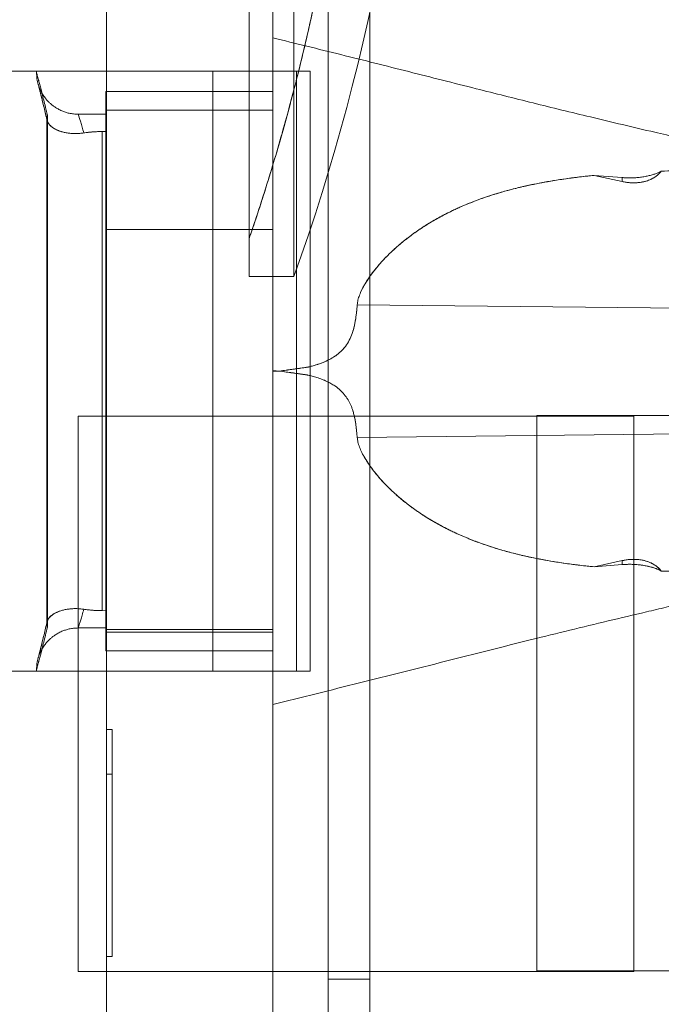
# Model space of a CAD drawing. Header units: inches. Extents: x 1 to 109, y 1 to 85.
# Tile 105 of 256: x 87.552 to 87.745, y 14.572 to 14.867. Entities that reach past the tile are written whole.
import ezdxf

# ---------------------------------------------------------------- set-up
doc = ezdxf.new("R2010")
doc.units = ezdxf.units.IN
doc.header["$MEASUREMENT"] = 0

msp = doc.modelspace()

# ---------------------------------------------------------------- linework, layer by layer
at = {"color": 7, "linetype": 'Continuous', "lineweight": 15, "ltscale": 5}
for p, q in [((87.64498, 21.58994), (87.64498, 14.47327)), ((87.65748, 21.58994), (87.65748, 14.47327)), ((87.57848, 17.87327), (87.57848, 12.98602)), ((87.62831, 17.87327), (87.62831, 12.98602)), ((87.57848, 13.16452), (87.57848, 15.32827)), ((87.62831, 13.16452), (87.62831, 15.32827)), ((87.62126, 14.78994), (87.62126, 15.2066)), ((87.62126, 15.2066), (87.62126, 14.78994)), ((87.63463, 14.78994), (87.63463, 15.2066)), ((87.63463, 15.2066), (87.63463, 14.78994)), ((87.64498, 14.94411), (87.64498, 14.57911)), ((87.65748, 14.57911), (87.65748, 14.94411)), ((87.61039, 14.85161), (87.52869, 14.85161)), ((87.52869, 14.85161), (87.61039, 14.85161)), ((87.55748, 14.85161), (87.55748, 14.85119)), ((87.63541, 14.85161), (87.55748, 14.85161)), ((87.61039, 14.67161), (87.61039, 14.85161)), ((87.61039, 14.85161), (87.63957, 14.85161)), ((87.61039, 14.85161), (87.63957, 14.85161)), ((87.63541, 14.67161), (87.63541, 14.85161)), ((87.63957, 14.67161), (87.63957, 14.85161)), ((87.63957, 14.67161), (87.63957, 14.85161)), ((87.62831, 14.84553), (87.57831, 14.84553)), ((87.57831, 14.67768), (87.57831, 14.84553)), ((87.62831, 14.67768), (87.62831, 14.84553)), ((87.56054, 14.83751), (87.56054, 14.68571)), ((87.56054, 14.8375), (87.56054, 14.6857)), ((87.56072, 14.83843), (87.56072, 14.68478)), ((87.57831, 14.83869), (87.56993, 14.83869)), ((87.57831, 14.8335), (87.57831, 14.83869)), ((87.62831, 14.83994), (87.57848, 14.83994)), ((87.57848, 14.68327), (87.57848, 14.83994)), ((87.62831, 14.68327), (87.62831, 14.83994)), ((87.57721, 14.83348), (87.57831, 14.8335)), ((87.57831, 14.8335), (87.57721, 14.83348)), ((87.57721, 14.83348), (87.57721, 14.68973)), ((87.57831, 14.8335), (87.57831, 14.68971)), ((87.73312, 14.81968), (87.72475, 14.82034)), ((87.72475, 14.82034), (87.73312, 14.81848)), ((87.73312, 14.81968), (87.72475, 14.82034)), ((87.73312, 14.81848), (87.72475, 14.82034)), ((87.73312, 14.81968), (87.73312, 14.81848)), ((87.62831, 14.80411), (87.57848, 14.80411)), ((87.62831, 14.80411), (87.57848, 14.80411)), ((87.57848, 14.68411), (87.57848, 14.80386)), ((87.57848, 14.68411), (87.57848, 14.80386)), ((87.62831, 14.68411), (87.62831, 14.80386)), ((87.62831, 14.68411), (87.62831, 14.80386)), ((87.62126, 14.78994), (87.63463, 14.78994)), ((87.62126, 14.78994), (87.63463, 14.78994)), ((87.65365, 14.78149), (87.76023, 14.78036)), ((87.62831, 14.76168), (87.62831, 14.76153)), ((87.62831, 14.76153), (87.63037, 14.76161)), ((87.56998, 14.74811), (87.56998, 14.58144)), ((87.73664, 14.74811), (87.56998, 14.74811)), ((87.70748, 14.58161), (87.70748, 14.74827)), ((87.70748, 14.74827), (87.87414, 14.74827)), ((87.73664, 14.58144), (87.73664, 14.74811)), ((87.76023, 14.74286), (87.65365, 14.74172)), ((87.73312, 14.70473), (87.72475, 14.70287)), ((87.72475, 14.70287), (87.73312, 14.70473)), ((87.73312, 14.70473), (87.73312, 14.70353)), ((87.72475, 14.70287), (87.73312, 14.70353)), ((87.73312, 14.70353), (87.72475, 14.70287)), ((87.57721, 14.68973), (87.57831, 14.68971)), ((87.57831, 14.68971), (87.57721, 14.68973)), ((87.57831, 14.68971), (87.57831, 14.68452)), ((87.56993, 14.68452), (87.57831, 14.68452)), ((87.57848, 14.68411), (87.62831, 14.68411)), ((87.57848, 14.68411), (87.62831, 14.68411)), ((87.57848, 14.68327), (87.62831, 14.68327)), ((87.57831, 14.67768), (87.62831, 14.67768)), ((87.55748, 14.67202), (87.55748, 14.67161)), ((87.61039, 14.67161), (87.52869, 14.67161)), ((87.52869, 14.67161), (87.61039, 14.67161)), ((87.63541, 14.67161), (87.55748, 14.67161)), ((87.61039, 14.67161), (87.63957, 14.67161)), ((87.61039, 14.67161), (87.63957, 14.67161)), ((87.57848, 14.58595), (87.57848, 14.65406)), ((87.58014, 14.65406), (87.57848, 14.65406)), ((87.58014, 14.65406), (87.58014, 14.58595)), ((87.57848, 14.58595), (87.57848, 14.64071)), ((87.58014, 14.64071), (87.57848, 14.64071)), ((87.58014, 14.58595), (87.58014, 14.64071)), ((87.58014, 14.58595), (87.57848, 14.58595)), ((87.56998, 14.58144), (87.73664, 14.58144)), ((87.87414, 14.58161), (87.70748, 14.58161)), ((87.64498, 14.57911), (87.65748, 14.57911))]:
    msp.add_line(p, q, dxfattribs=at)
at = {"color": 7, "linetype": 'Continuous', "lineweight": 15, "ltscale": 25}
msp.add_arc((87.04818, 15.00125), 0.62336, 340.18521, 359.72668, dxfattribs=at)
msp.add_arc((87.04818, 15.00125), 0.62336, 340.18521, 359.72668, dxfattribs=at)
at = {"color": 7, "linetype": 'Continuous', "lineweight": 15, "ltscale": 5}
for points, knots in [([(87.62126, 14.81245), (87.62126, 14.81158), (87.62126, 14.80983), (87.62126, 14.80763), (87.62126, 14.80573), (87.62126, 14.80416), (87.62126, 14.80294), (87.62126, 14.80206), (87.62126, 14.80153), (87.62126, 14.80137), (87.62126, 14.80151), (87.62126, 14.80192), (87.62126, 14.80269), (87.62126, 14.80394), (87.62126, 14.80556), (87.62126, 14.80755), (87.62126, 14.80986), (87.62126, 14.81235), (87.62126, 14.81495), (87.62126, 14.81784), (87.62126, 14.8213), (87.62126, 14.82542), (87.62126, 14.82983), (87.62126, 14.83451), (87.62126, 14.83942), (87.62126, 14.8443), (87.62126, 14.84906), (87.62126, 14.85411), (87.62126, 14.85987), (87.62126, 14.86639), (87.62126, 14.87309), (87.62126, 14.87993), (87.62126, 14.8869), (87.62126, 14.8936), (87.62126, 14.9), (87.62126, 14.90663), (87.62126, 14.91403), (87.62126, 14.92223), (87.62126, 14.93046), (87.62126, 14.9387), (87.62126, 14.94692), (87.62126, 14.95417), (87.62126, 14.96037), (87.62126, 14.96709), (87.62126, 14.97546), (87.62126, 14.9852), (87.62126, 14.99471), (87.62126, 15.00377), (87.62126, 15.01263), (87.62126, 15.02069), (87.62126, 15.02811), (87.62126, 15.03559), (87.62126, 15.04368), (87.62126, 15.05236), (87.62126, 15.0608), (87.62126, 15.069), (87.62126, 15.07693), (87.62126, 15.08421), (87.62126, 15.09085), (87.62126, 15.09748), (87.62126, 15.10455), (87.62126, 15.11199), (87.62126, 15.11908), (87.62126, 15.12584), (87.62126, 15.13225), (87.62126, 15.13805), (87.62126, 15.14329), (87.62126, 15.14799), (87.62126, 15.15256), (87.62126, 15.15699), (87.62126, 15.16125), (87.62126, 15.16533), (87.62126, 15.16921), (87.62126, 15.17288), (87.62126, 15.17668), (87.62126, 15.1798), (87.62126, 15.18234), (87.62126, 15.18431), (87.62126, 15.18629), (87.62126, 15.18842), (87.62126, 15.19041), (87.62126, 15.19218), (87.62126, 15.19352), (87.62126, 15.19446), (87.62126, 15.19501), (87.62126, 15.19517), (87.62126, 15.19503), (87.62126, 15.19463), (87.62126, 15.19385), (87.62126, 15.1926), (87.62126, 15.19098), (87.62126, 15.189), (87.62126, 15.18668), (87.62126, 15.18419), (87.62126, 15.18159), (87.62126, 15.1787), (87.62126, 15.17524), (87.62126, 15.17112), (87.62126, 15.16671), (87.62126, 15.16204), (87.62126, 15.15712), (87.62126, 15.15224), (87.62126, 15.14748), (87.62126, 15.14243), (87.62126, 15.13668), (87.62126, 15.13015), (87.62126, 15.12346), (87.62126, 15.11661), (87.62126, 15.10965), (87.62126, 15.10294), (87.62126, 15.09655), (87.62126, 15.08991), (87.62126, 15.08251), (87.62126, 15.07432), (87.62126, 15.06609), (87.62126, 15.05785), (87.62126, 15.04962), (87.62126, 15.04076), (87.62126, 15.03136), (87.62126, 15.02142), (87.62126, 15.01173), (87.62126, 15.00221), (87.62126, 14.99306), (87.62126, 14.98407), (87.62126, 14.97591), (87.62126, 14.96843), (87.62126, 14.96096), (87.62126, 14.95286), (87.62126, 14.94418), (87.62126, 14.93574), (87.62126, 14.92755), (87.62126, 14.91961), (87.62126, 14.91234), (87.62126, 14.9057), (87.62126, 14.89907), (87.62126, 14.892), (87.62126, 14.88456), (87.62126, 14.87746), (87.62126, 14.8707), (87.62126, 14.86429), (87.62126, 14.85774), (87.62126, 14.85119), (87.62126, 14.84471), (87.62126, 14.83881), (87.62126, 14.83341), (87.62126, 14.82859), (87.62126, 14.8242), (87.62126, 14.82002), (87.62126, 14.81674), (87.62126, 14.8142), (87.62126, 14.81303), (87.62126, 14.81245)], [0, 0, 0, 0, 0.006634, 0.013268, 0.01995, 0.026632, 0.033373, 0.040114, 0.046904, 0.053694, 0.059267, 0.06484, 0.072089, 0.079342, 0.086591, 0.093522, 0.100457, 0.107388, 0.112961, 0.118534, 0.125783, 0.133036, 0.140285, 0.147216, 0.154151, 0.161082, 0.166655, 0.172228, 0.179477, 0.18673, 0.193979, 0.20091, 0.207845, 0.214776, 0.220349, 0.225922, 0.233171, 0.240424, 0.247673, 0.254604, 0.261539, 0.26847, 0.272693, 0.276915, 0.285044, 0.293174, 0.300643, 0.308112, 0.315138, 0.322164, 0.327737, 0.33331, 0.340559, 0.347811, 0.35506, 0.361992, 0.368926, 0.375858, 0.381431, 0.387004, 0.394253, 0.401505, 0.408754, 0.415686, 0.42262, 0.429552, 0.435288, 0.441026, 0.446762, 0.452733, 0.458705, 0.464676, 0.470866, 0.477057, 0.483247, 0.491612, 0.495807, 0.500001, 0.505574, 0.511147, 0.518396, 0.525649, 0.532898, 0.539829, 0.546764, 0.553695, 0.559268, 0.564841, 0.57209, 0.579343, 0.586592, 0.593523, 0.600458, 0.60739, 0.612963, 0.618535, 0.625784, 0.633037, 0.640286, 0.647217, 0.654152, 0.661084, 0.666657, 0.67223, 0.679478, 0.686731, 0.69398, 0.700911, 0.707846, 0.714778, 0.720351, 0.725924, 0.733172, 0.740425, 0.747674, 0.754605, 0.76154, 0.768472, 0.776735, 0.784773, 0.792811, 0.800338, 0.807865, 0.815015, 0.822164, 0.827737, 0.83331, 0.840559, 0.847812, 0.855061, 0.861992, 0.868927, 0.875859, 0.881431, 0.887004, 0.894253, 0.901506, 0.908755, 0.915686, 0.922621, 0.929553, 0.937816, 0.945854, 0.953892, 0.961419, 0.968946, 0.976095, 0.983245, 0.991611, 0.995805, 1, 1, 1, 1]), ([(87.62126, 15.11619), (87.62126, 15.11836), (87.62126, 15.12271), (87.62126, 15.12897), (87.62126, 15.13502), (87.62126, 15.14087), (87.62126, 15.14647), (87.62126, 15.15184), (87.62126, 15.15694), (87.62126, 15.16146), (87.62126, 15.16543), (87.62126, 15.16928), (87.62126, 15.17322), (87.62126, 15.17713), (87.62126, 15.18065), (87.62126, 15.18377), (87.62126, 15.18651), (87.62126, 15.18871), (87.62126, 15.19044), (87.62126, 15.19195), (87.62126, 15.19328), (87.62126, 15.19432), (87.62126, 15.19495), (87.62126, 15.19518), (87.62126, 15.19503), (87.62126, 15.19454), (87.62126, 15.19379), (87.62126, 15.19278), (87.62126, 15.19135), (87.62126, 15.1894), (87.62126, 15.18707), (87.62126, 15.18439), (87.62126, 15.18137), (87.62126, 15.17824), (87.62126, 15.17509), (87.62126, 15.17168), (87.62126, 15.16765), (87.62126, 15.16293), (87.62126, 15.15791), (87.62126, 15.15262), (87.62126, 15.14707), (87.62126, 15.14089), (87.62126, 15.13409), (87.62126, 15.12664), (87.62126, 15.11909), (87.62126, 15.11143), (87.62126, 15.10382), (87.62126, 15.09611), (87.62126, 15.08895), (87.62126, 15.08225), (87.62126, 15.07541), (87.62126, 15.0678), (87.62126, 15.05938), (87.62126, 15.05091), (87.62126, 15.04241), (87.62126, 15.03389), (87.62126, 15.02594), (87.62126, 15.01857), (87.62126, 15.0111), (87.62126, 15.00289), (87.62126, 14.99397), (87.62126, 14.98513), (87.62126, 14.9764), (87.62126, 14.96778), (87.62126, 14.95855), (87.62126, 14.94875), (87.62126, 14.93951), (87.62126, 14.93146), (87.62126, 14.92457), (87.62126, 14.91771), (87.62126, 14.9109), (87.62126, 14.90415), (87.62126, 14.89675), (87.62126, 14.88876), (87.62126, 14.88128), (87.62126, 14.87497), (87.62126, 14.86921), (87.62126, 14.86311), (87.62126, 14.85676), (87.62126, 14.85075), (87.62126, 14.84509), (87.62126, 14.83978), (87.62126, 14.83514), (87.62126, 14.83111), (87.62126, 14.82726), (87.62126, 14.82333), (87.62126, 14.81941), (87.62126, 14.81589), (87.62126, 14.81277), (87.62126, 14.81003), (87.62126, 14.80784), (87.62126, 14.8061), (87.62126, 14.80459), (87.62126, 14.80327), (87.62126, 14.80223), (87.62126, 14.80159), (87.62126, 14.80136), (87.62126, 14.80151), (87.62126, 14.80201), (87.62126, 14.80275), (87.62126, 14.80376), (87.62126, 14.8052), (87.62126, 14.80715), (87.62126, 14.80947), (87.62126, 14.81215), (87.62126, 14.81517), (87.62126, 14.8183), (87.62126, 14.82145), (87.62126, 14.82486), (87.62126, 14.82889), (87.62126, 14.83361), (87.62126, 14.83863), (87.62126, 14.84393), (87.62126, 14.84948), (87.62126, 14.85562), (87.62126, 14.86235), (87.62126, 14.86971), (87.62126, 14.8772), (87.62126, 14.88486), (87.62126, 14.89252), (87.62126, 14.90031), (87.62126, 14.90756), (87.62126, 14.9143), (87.62126, 14.92113), (87.62126, 14.92875), (87.62126, 14.93716), (87.62126, 14.94563), (87.62126, 14.95414), (87.62126, 14.96265), (87.62126, 14.97061), (87.62126, 14.97798), (87.62126, 14.98545), (87.62126, 14.99365), (87.62126, 15.00257), (87.62126, 15.01141), (87.62126, 15.02015), (87.62126, 15.02876), (87.62126, 15.03777), (87.62126, 15.04707), (87.62126, 15.05662), (87.62126, 15.0658), (87.62126, 15.07466), (87.62126, 15.08308), (87.62126, 15.0912), (87.62126, 15.0994), (87.62126, 15.10779), (87.62126, 15.11339), (87.62126, 15.11619)], [0, 0, 0, 0, 0.00664, 0.013281, 0.019965, 0.02665, 0.033388, 0.040126, 0.04691, 0.053694, 0.05918, 0.064666, 0.071878, 0.079093, 0.086305, 0.093332, 0.100362, 0.107389, 0.112874, 0.11836, 0.125572, 0.132788, 0.139999, 0.147026, 0.154056, 0.161083, 0.166569, 0.172055, 0.179266, 0.186482, 0.193693, 0.20072, 0.20775, 0.214777, 0.220263, 0.225749, 0.232961, 0.240176, 0.247388, 0.254414, 0.261444, 0.268471, 0.276741, 0.284783, 0.292825, 0.30035, 0.307876, 0.31502, 0.322164, 0.32765, 0.333136, 0.340348, 0.347563, 0.354775, 0.361802, 0.368832, 0.375858, 0.381344, 0.38683, 0.394042, 0.401257, 0.408469, 0.415496, 0.422526, 0.429553, 0.438232, 0.446911, 0.452876, 0.458844, 0.46481, 0.470955, 0.477102, 0.483247, 0.491612, 0.500001, 0.505486, 0.510972, 0.518184, 0.525399, 0.532611, 0.539638, 0.546668, 0.553695, 0.559181, 0.564667, 0.571878, 0.579094, 0.586305, 0.593332, 0.600362, 0.607389, 0.612875, 0.618361, 0.625572, 0.632788, 0.64, 0.647026, 0.654056, 0.661083, 0.666569, 0.672055, 0.679267, 0.686482, 0.693694, 0.70072, 0.707751, 0.714777, 0.720263, 0.725749, 0.732961, 0.740176, 0.747388, 0.754415, 0.761445, 0.768471, 0.776607, 0.784572, 0.792537, 0.800099, 0.807661, 0.814913, 0.822165, 0.827651, 0.833136, 0.840348, 0.847564, 0.854775, 0.861802, 0.868832, 0.875859, 0.881345, 0.886831, 0.894042, 0.901258, 0.908469, 0.915496, 0.922526, 0.929553, 0.937688, 0.945653, 0.953618, 0.96118, 0.968742, 0.975994, 0.983246, 0.991611, 1, 1, 1, 1]), ([(87.62126, 14.80143), (87.62186, 14.80319), (87.62339, 14.80767), (87.62573, 14.81492), (87.62829, 14.82317), (87.63072, 14.83146), (87.63303, 14.83978), (87.63523, 14.84813), (87.6373, 14.85651), (87.63926, 14.86493), (87.6411, 14.87336), (87.64282, 14.88183), (87.64441, 14.89032), (87.64589, 14.89883), (87.64724, 14.90736), (87.64848, 14.91591), (87.64959, 14.92448), (87.65058, 14.93306), (87.65144, 14.94166), (87.65219, 14.95026), (87.6527, 14.9573), (87.65295, 14.96147), (87.65303, 14.96277)], [0, 0, 0, 0, 0.033827, 0.086178, 0.138531, 0.190885, 0.243241, 0.295599, 0.347958, 0.400318, 0.452679, 0.505042, 0.557407, 0.609772, 0.662139, 0.714507, 0.766877, 0.819248, 0.871619, 0.923992, 0.976367, 1, 1, 1, 1]), ([(87.62127, 14.80145), (87.62213, 14.80399), (87.62396, 14.80939), (87.62661, 14.81769), (87.62923, 14.82634), (87.63173, 14.83503), (87.6341, 14.84376), (87.63633, 14.85252), (87.63844, 14.86131), (87.64041, 14.87014), (87.64226, 14.879), (87.64397, 14.88788), (87.64555, 14.89679), (87.647, 14.90572), (87.64831, 14.91468), (87.64949, 14.92366), (87.65053, 14.93265), (87.65137, 14.94084), (87.65182, 14.94604), (87.652, 14.94822)], [0, 0, 0, 0, 0.053641, 0.113744, 0.173857, 0.233981, 0.294114, 0.354257, 0.41441, 0.474572, 0.534744, 0.594925, 0.655115, 0.715315, 0.775523, 0.835741, 0.895967, 0.956202, 1, 1, 1, 1]), ([(87.76023, 14.82911), (87.76009, 14.82914), (87.75977, 14.82922), (87.75917, 14.82937), (87.75834, 14.82957), (87.75728, 14.82983), (87.75601, 14.83014), (87.75456, 14.8305), (87.75246, 14.831), (87.74972, 14.83165), (87.74634, 14.83246), (87.74083, 14.83376), (87.73322, 14.83555), (87.72106, 14.83845), (87.70641, 14.84204), (87.68826, 14.84661), (87.66907, 14.85148), (87.64873, 14.85658), (87.63513, 14.85993), (87.62831, 14.86161)], [0, 0, 0, 0, 0.00315, 0.007424, 0.013688, 0.021832, 0.031556, 0.042637, 0.054827, 0.079117, 0.104912, 0.131501, 0.204214, 0.277405, 0.407635, 0.537098, 0.69078, 0.844835, 1, 1, 1, 1]), ([(87.62831, 14.76168), (87.62831, 14.76314), (87.62831, 14.76604), (87.62831, 14.77041), (87.62831, 14.77478), (87.62831, 14.77916), (87.62831, 14.78353), (87.62831, 14.7879), (87.62831, 14.79222), (87.62831, 14.79639), (87.62831, 14.80037), (87.62831, 14.8044), (87.62831, 14.80857), (87.62831, 14.81285), (87.62831, 14.81713), (87.62831, 14.82138), (87.62831, 14.82581), (87.62831, 14.83), (87.62831, 14.83394), (87.62831, 14.83723), (87.62831, 14.84014), (87.62831, 14.84271), (87.62831, 14.84514), (87.62831, 14.8474), (87.62831, 14.84948), (87.62831, 14.85151), (87.62831, 14.85346), (87.62831, 14.85529), (87.62831, 14.85695), (87.62831, 14.8584), (87.62831, 14.85968), (87.62831, 14.86063), (87.62831, 14.86126), (87.62831, 14.86157), (87.62831, 14.86163), (87.62831, 14.86151), (87.62831, 14.86121), (87.62831, 14.86073), (87.62831, 14.86008), (87.62831, 14.85921), (87.62831, 14.85809), (87.62831, 14.85668), (87.62831, 14.85499), (87.62831, 14.853), (87.62831, 14.85086), (87.62831, 14.84871), (87.62831, 14.84646), (87.62831, 14.84391), (87.62831, 14.84101), (87.62831, 14.83784), (87.62831, 14.83437), (87.62831, 14.8304), (87.62831, 14.82623), (87.62831, 14.82188), (87.62831, 14.81789), (87.62831, 14.81405), (87.62831, 14.81037), (87.62831, 14.8066), (87.62831, 14.80276), (87.62831, 14.7989), (87.62831, 14.79455), (87.62831, 14.78966), (87.62831, 14.78422), (87.62831, 14.77915), (87.62831, 14.77448), (87.62831, 14.77022), (87.62831, 14.76596), (87.62831, 14.76311), (87.62831, 14.76168)], [0, 0, 0, 0, 0.013891, 0.027781, 0.041823, 0.055864, 0.070131, 0.084398, 0.098824, 0.113249, 0.126489, 0.13973, 0.15537, 0.171019, 0.186659, 0.203675, 0.22069, 0.240479, 0.25712, 0.27376, 0.287286, 0.300811, 0.314471, 0.328131, 0.341371, 0.354612, 0.370251, 0.385901, 0.401541, 0.418557, 0.435572, 0.455361, 0.472002, 0.488642, 0.502167, 0.515693, 0.529353, 0.543013, 0.556253, 0.569494, 0.585133, 0.600783, 0.616423, 0.633439, 0.650454, 0.663695, 0.676935, 0.692575, 0.708224, 0.723864, 0.74088, 0.757896, 0.777684, 0.794325, 0.810965, 0.824491, 0.838016, 0.851676, 0.865336, 0.878576, 0.891817, 0.909716, 0.92763, 0.945529, 0.959153, 0.972777, 0.986389, 1, 1, 1, 1]), ([(87.55748, 14.85119), (87.5575, 14.85057), (87.55755, 14.84934), (87.55786, 14.84815), (87.55801, 14.84756)], [0, 0, 0, 0, 0.499995, 1, 1, 1, 1]), ([(87.56072, 14.83843), (87.56053, 14.83924), (87.56015, 14.84085), (87.55963, 14.84298), (87.55915, 14.84488), (87.55872, 14.84654), (87.55835, 14.84796), (87.55803, 14.84914), (87.55779, 14.85005), (87.55761, 14.85071), (87.5575, 14.8511), (87.55746, 14.85123), (87.5575, 14.8511), (87.55761, 14.85071), (87.55779, 14.85005), (87.55804, 14.84913), (87.55835, 14.84795), (87.55872, 14.84653), (87.55915, 14.84487), (87.55963, 14.84297), (87.56015, 14.84084), (87.56053, 14.83923), (87.56072, 14.83843)], [0, 0, 0, 0, 0.04995, 0.099701, 0.149406, 0.199218, 0.24929, 0.29954, 0.349561, 0.399505, 0.449527, 0.499782, 0.5502, 0.600391, 0.65051, 0.700714, 0.751158, 0.80113, 0.850849, 0.900465, 0.950132, 1, 1, 1, 1]), ([(87.55801, 14.84756), (87.55801, 14.84757), (87.558, 14.84759), (87.55807, 14.84734), (87.55819, 14.84686), (87.55838, 14.84612), (87.55864, 14.84509), (87.55898, 14.84378), (87.55938, 14.84217), (87.55984, 14.84025), (87.56026, 14.83847), (87.56053, 14.83731), (87.5606, 14.83697)], [0, 0, 0, 0, 0.095562, 0.193411, 0.293785, 0.396962, 0.503306, 0.612408, 0.723322, 0.836316, 0.951764, 1, 1, 1, 1]), ([(87.55801, 14.84756), (87.55802, 14.84755), (87.55802, 14.84754), (87.55811, 14.84718), (87.55826, 14.84658), (87.55848, 14.84573), (87.55877, 14.84462), (87.55911, 14.84325), (87.55951, 14.84164), (87.55995, 14.8398), (87.56032, 14.83819), (87.56055, 14.83719), (87.56061, 14.83694)], [0, 0, 0, 0, 0.107689, 0.214711, 0.321436, 0.428218, 0.535413, 0.643248, 0.750543, 0.857167, 0.963481, 1, 1, 1, 1]), ([(87.56998, 14.83869), (87.56951, 14.8387), (87.56861, 14.83873), (87.56732, 14.83895), (87.56616, 14.83927), (87.56503, 14.83969), (87.56396, 14.84021), (87.56298, 14.84081), (87.56218, 14.8414), (87.56147, 14.84202), (87.56075, 14.84273), (87.56, 14.84363), (87.55925, 14.84473), (87.55854, 14.84604), (87.55819, 14.84704), (87.55801, 14.84756)], [0, 0, 0, 0, 0.0877864, 0.1693864, 0.2447951, 0.3140115, 0.39665, 0.4682855, 0.5289118, 0.58304, 0.646075, 0.7192911, 0.8026887, 0.896259, 1, 1, 1, 1]), ([(87.57167, 14.83307), (87.57127, 14.83302), (87.57046, 14.83291), (87.56927, 14.83287), (87.56808, 14.8329), (87.56691, 14.83302), (87.56577, 14.83323), (87.56469, 14.83352), (87.56368, 14.8339), (87.56288, 14.83431), (87.56226, 14.83471), (87.56179, 14.83508), (87.5614, 14.83546), (87.56108, 14.83586), (87.56078, 14.83638), (87.56056, 14.83701), (87.56051, 14.83772), (87.56065, 14.83819), (87.56072, 14.83843)], [0, 0, 0, 0, 0.053669, 0.109429, 0.167525, 0.228173, 0.291562, 0.357858, 0.427207, 0.499736, 0.549757, 0.599733, 0.649674, 0.699595, 0.749508, 0.833092, 0.916589, 1, 1, 1, 1]), ([(87.56072, 14.83843), (87.56065, 14.83818), (87.56051, 14.83771), (87.56056, 14.83705), (87.56075, 14.83644), (87.56109, 14.83585), (87.56157, 14.83529), (87.56216, 14.83478), (87.56268, 14.83443), (87.5631, 14.8342), (87.5634, 14.83405), (87.56371, 14.8339), (87.56404, 14.83377), (87.56437, 14.83364), (87.56494, 14.83345), (87.56577, 14.83323), (87.56691, 14.83302), (87.56808, 14.8329), (87.56927, 14.83287), (87.57046, 14.83291), (87.57127, 14.83302), (87.57167, 14.83307)], [0, 0, 0, 0, 0.084566, 0.162831, 0.234795, 0.300461, 0.37821, 0.444787, 0.500211, 0.524765, 0.548958, 0.572791, 0.596271, 0.6194, 0.642185, 0.708492, 0.771885, 0.83253, 0.890615, 0.946358, 1, 1, 1, 1]), ([(87.57167, 14.83307), (87.57149, 14.83369), (87.57114, 14.8349), (87.57072, 14.83631), (87.57039, 14.83739), (87.57015, 14.83815), (87.57001, 14.83859), (87.56996, 14.83874), (87.57001, 14.83859), (87.57015, 14.83815), (87.57038, 14.8374), (87.57072, 14.83631), (87.57113, 14.8349), (87.57149, 14.83369), (87.57167, 14.83307)], [0, 0, 0, 0, 0.087549, 0.173328, 0.257366, 0.339691, 0.420336, 0.499334, 0.578527, 0.659378, 0.741919, 0.826184, 0.912202, 1, 1, 1, 1]), ([(87.57721, 14.83348), (87.57675, 14.83348), (87.57582, 14.83347), (87.57442, 14.83339), (87.57303, 14.83327), (87.57212, 14.83314), (87.57167, 14.83307)], [0, 0, 0, 0, 0.2447215, 0.4914655, 0.7446241, 1, 1, 1, 1]), ([(87.57167, 14.83307), (87.5721, 14.83313), (87.57298, 14.83326), (87.57435, 14.83338), (87.57577, 14.83346), (87.57673, 14.83347), (87.57721, 14.83348)], [0, 0, 0, 0, 0.24475, 0.491495, 0.744628, 1, 1, 1, 1]), ([(87.65365, 14.78149), (87.65371, 14.78196), (87.65384, 14.78296), (87.65433, 14.78447), (87.65503, 14.78607), (87.65594, 14.78774), (87.65705, 14.78947), (87.65804, 14.79084), (87.65878, 14.7918), (87.6592, 14.79233), (87.6596, 14.79281), (87.66002, 14.7933), (87.66044, 14.79379), (87.66099, 14.79441), (87.66167, 14.79515), (87.6625, 14.79601), (87.66337, 14.79687), (87.66427, 14.79773), (87.6652, 14.79858), (87.66677, 14.79995), (87.66904, 14.80179), (87.67212, 14.80401), (87.67465, 14.80563), (87.67654, 14.80675), (87.67772, 14.80742), (87.67892, 14.80808), (87.68015, 14.80872), (87.6814, 14.80935), (87.68267, 14.80996), (87.68476, 14.81093), (87.68773, 14.81218), (87.69167, 14.81365), (87.69507, 14.81475), (87.69784, 14.81556), (87.69992, 14.81612), (87.70201, 14.81665), (87.70397, 14.81711), (87.70629, 14.81761), (87.70909, 14.81817), (87.7126, 14.81878), (87.71639, 14.81936), (87.72047, 14.81989), (87.7233, 14.82019), (87.72475, 14.82034)], [0, 0, 0, 0, 0.0151339, 0.0323557, 0.051917, 0.0726097, 0.0956208, 0.1210179, 0.129749, 0.1368675, 0.1440711, 0.1513605, 0.1587361, 0.1661986, 0.179742, 0.193567, 0.2076763, 0.2220721, 0.2367567, 0.2517322, 0.2949638, 0.3397359, 0.3860874, 0.4020587, 0.4182148, 0.4345569, 0.4510864, 0.4678048, 0.4847134, 0.5018136, 0.5502429, 0.6005195, 0.6526743, 0.6779233, 0.7036002, 0.7297087, 0.7547437, 0.7751139, 0.813902, 0.855786, 0.9007663, 0.948841, 1, 1, 1, 1]), ([(87.72475, 14.82034), (87.72306, 14.82017), (87.7198, 14.81982), (87.71511, 14.81917), (87.71147, 14.81859), (87.70878, 14.81809), (87.70694, 14.81774), (87.70514, 14.81736), (87.70324, 14.81694), (87.70018, 14.8162), (87.6961, 14.81509), (87.69244, 14.8139), (87.69014, 14.81307), (87.6891, 14.81269), (87.68808, 14.81229), (87.68708, 14.81189), (87.68609, 14.81148), (87.68511, 14.81107), (87.68318, 14.81021), (87.68037, 14.80887), (87.67677, 14.80692), (87.6741, 14.80528), (87.67227, 14.80407), (87.6712, 14.80333), (87.67016, 14.80259), (87.66914, 14.80182), (87.66815, 14.80105), (87.66717, 14.80027), (87.66572, 14.79905), (87.66385, 14.79737), (87.66221, 14.79573), (87.66124, 14.79468), (87.66085, 14.79425), (87.66046, 14.79381), (87.66008, 14.79338), (87.65971, 14.79294), (87.65935, 14.7925), (87.65899, 14.79207), (87.65826, 14.79114), (87.65723, 14.78974), (87.65602, 14.78788), (87.65506, 14.78613), (87.65434, 14.78449), (87.65384, 14.78297), (87.65371, 14.78196), (87.65365, 14.78149)], [0, 0, 0, 0, 0.0592595, 0.1146645, 0.1662045, 0.1891619, 0.2112606, 0.2325013, 0.2542871, 0.2805161, 0.344186, 0.4051862, 0.4185195, 0.4317215, 0.4447927, 0.4577337, 0.4705449, 0.4832271, 0.4957807, 0.5462822, 0.5951119, 0.6423067, 0.6578388, 0.6731912, 0.6883654, 0.7033629, 0.7181852, 0.7328339, 0.7473105, 0.7849108, 0.8206671, 0.8274781, 0.83422, 0.8408929, 0.8474974, 0.8540337, 0.8605024, 0.8669039, 0.8732385, 0.9007951, 0.9256294, 0.9478204, 0.9674845, 0.9847929, 1, 1, 1, 1]), ([(87.74485, 14.8216), (87.74463, 14.82149), (87.74421, 14.82126), (87.74337, 14.8209), (87.74239, 14.82056), (87.74126, 14.82025), (87.74, 14.81998), (87.73864, 14.81977), (87.7372, 14.81963), (87.73571, 14.81957), (87.73434, 14.81959), (87.73347, 14.81965), (87.73312, 14.81968)], [0, 0, 0, 0, 0.104898, 0.210123, 0.315017, 0.420101, 0.525529, 0.630563, 0.731249, 0.8323, 0.932958, 1, 1, 1, 1]), ([(87.73312, 14.81848), (87.73373, 14.81837), (87.73494, 14.81814), (87.73674, 14.81805), (87.73843, 14.81818), (87.74, 14.8185), (87.7414, 14.81898), (87.74274, 14.81966), (87.74395, 14.82053), (87.74455, 14.82125), (87.74485, 14.8216)], [0, 0, 0, 0, 0.115636, 0.231241, 0.346771, 0.462365, 0.579427, 0.696563, 0.848232, 1, 1, 1, 1]), ([(87.74485, 14.8216), (87.74463, 14.82149), (87.74421, 14.82126), (87.74337, 14.8209), (87.74239, 14.82056), (87.74126, 14.82025), (87.74, 14.81998), (87.73864, 14.81977), (87.7372, 14.81963), (87.73571, 14.81957), (87.73434, 14.81959), (87.73347, 14.81965), (87.73312, 14.81968)], [0, 0, 0, 0, 0.1048981, 0.2101233, 0.3150169, 0.4201012, 0.5255292, 0.6305632, 0.7312487, 0.8322996, 0.9329579, 1, 1, 1, 1]), ([(87.74485, 14.8216), (87.74464, 14.82135), (87.74424, 14.82085), (87.74344, 14.82016), (87.7424, 14.81947), (87.74107, 14.81884), (87.73959, 14.81839), (87.73816, 14.81816), (87.73685, 14.81807), (87.73555, 14.81811), (87.7343, 14.81824), (87.73352, 14.8184), (87.73312, 14.81848)], [0, 0, 0, 0, 0.105786, 0.211837, 0.317538, 0.450143, 0.582621, 0.671621, 0.760979, 0.849924, 0.924958, 1, 1, 1, 1]), ([(87.76023, 14.82174), (87.75768, 14.82176), (87.75258, 14.8218), (87.74742, 14.82167), (87.74485, 14.8216)], [0, 0, 0, 0, 0.499855, 1, 1, 1, 1]), ([(87.65365, 14.78149), (87.65361, 14.78105), (87.65355, 14.78017), (87.65341, 14.77891), (87.65325, 14.77771), (87.65307, 14.7766), (87.65287, 14.77556), (87.65265, 14.7746), (87.65242, 14.77372), (87.65202, 14.77246), (87.65133, 14.77084), (87.65034, 14.76929), (87.64943, 14.76819), (87.64868, 14.76742), (87.64786, 14.76671), (87.64676, 14.7659), (87.64529, 14.76504), (87.64339, 14.76417), (87.64166, 14.76356), (87.64036, 14.76318), (87.63969, 14.763), (87.63934, 14.76291), (87.63916, 14.76287), (87.63907, 14.76285), (87.63903, 14.76283), (87.63901, 14.76283), (87.63899, 14.76283), (87.63899, 14.76283), (87.63899, 14.76282), (87.63898, 14.76282), (87.63898, 14.76282), (87.63898, 14.76282), (87.63892, 14.76281), (87.63871, 14.76278), (87.63828, 14.76272), (87.63759, 14.76262), (87.63664, 14.76248), (87.63544, 14.76231), (87.63398, 14.76211), (87.63226, 14.76187), (87.63103, 14.7617), (87.63037, 14.76161)], [0, 0, 0, 0, 0.038735, 0.075342, 0.109807, 0.14212, 0.172279, 0.200289, 0.226164, 0.249926, 0.314042, 0.376006, 0.406667, 0.437353, 0.468256, 0.499567, 0.555141, 0.614963, 0.679544, 0.713755, 0.731359, 0.740288, 0.744785, 0.747041, 0.748171, 0.748736, 0.749019, 0.749161, 0.749232, 0.749267, 0.749285, 0.749302, 0.749927, 0.754583, 0.767291, 0.787435, 0.815023, 0.850066, 0.892573, 0.94255, 1, 1, 1, 1]), ([(87.65365, 14.78149), (87.65361, 14.78099), (87.65353, 14.78003), (87.65338, 14.77862), (87.6532, 14.7773), (87.65298, 14.77607), (87.65274, 14.77493), (87.65247, 14.77388), (87.65204, 14.7725), (87.65132, 14.77083), (87.65034, 14.76928), (87.64942, 14.76817), (87.64867, 14.76741), (87.64785, 14.7667), (87.64674, 14.76589), (87.64526, 14.76503), (87.64336, 14.76416), (87.64162, 14.76355), (87.64033, 14.76317), (87.63965, 14.76299), (87.6393, 14.7629), (87.63913, 14.76286), (87.63904, 14.76284), (87.63899, 14.76283), (87.63897, 14.76282), (87.63896, 14.76282), (87.63895, 14.76282), (87.63895, 14.76282), (87.63895, 14.76282), (87.63895, 14.76282), (87.63892, 14.76281), (87.63883, 14.76279), (87.6386, 14.76276), (87.63817, 14.76269), (87.6375, 14.7626), (87.63655, 14.76246), (87.63536, 14.7623), (87.63392, 14.7621), (87.63223, 14.76186), (87.63102, 14.7617), (87.63037, 14.76161)], [0, 0, 0, 0, 0.043151, 0.0837188, 0.1217677, 0.157367, 0.1905924, 0.2215282, 0.2502693, 0.3145546, 0.3764373, 0.4070624, 0.4377628, 0.4687611, 0.5002713, 0.5560362, 0.6159419, 0.6805534, 0.7147744, 0.7323845, 0.7413167, 0.7458149, 0.7480721, 0.7492027, 0.7497685, 0.7500515, 0.7501931, 0.7502638, 0.7502992, 0.7503169, 0.7503346, 0.7524883, 0.7590731, 0.7696865, 0.7901088, 0.8177042, 0.8524815, 0.894451, 0.9436226, 1, 1, 1, 1]), ([(87.63037, 14.76161), (87.63003, 14.76162), (87.62934, 14.76164), (87.62865, 14.76167), (87.62831, 14.76168)], [0, 0, 0, 0, 0.499982, 1, 1, 1, 1]), ([(87.62831, 14.76168), (87.62865, 14.76167), (87.62934, 14.76164), (87.63003, 14.76162), (87.63037, 14.76161)], [0, 0, 0, 0, 0.500018, 1, 1, 1, 1]), ([(87.62831, 14.76153), (87.62865, 14.76154), (87.62934, 14.76157), (87.63003, 14.76159), (87.63037, 14.76161)], [0, 0, 0, 0, 0.500018, 1, 1, 1, 1]), ([(87.62831, 14.76153), (87.62831, 14.76007), (87.62831, 14.75717), (87.62831, 14.7528), (87.62831, 14.74843), (87.62831, 14.74405), (87.62831, 14.73968), (87.62831, 14.73531), (87.62831, 14.73099), (87.62831, 14.72682), (87.62831, 14.72284), (87.62831, 14.71881), (87.62831, 14.71464), (87.62831, 14.71036), (87.62831, 14.70608), (87.62831, 14.70183), (87.62831, 14.6974), (87.62831, 14.69321), (87.62831, 14.68927), (87.62831, 14.68598), (87.62831, 14.68307), (87.62831, 14.6805), (87.62831, 14.67807), (87.62831, 14.67545), (87.62831, 14.6729), (87.62831, 14.67047), (87.62831, 14.66857), (87.62831, 14.66699), (87.62831, 14.66569), (87.62831, 14.66457), (87.62831, 14.66362), (87.62831, 14.66287), (87.62831, 14.66225), (87.62831, 14.66181), (87.62831, 14.66159), (87.62831, 14.6616), (87.62831, 14.66189), (87.62831, 14.66243), (87.62831, 14.66313), (87.62831, 14.66404), (87.62831, 14.6653), (87.62831, 14.66697), (87.62831, 14.66879), (87.62831, 14.67067), (87.62831, 14.67281), (87.62831, 14.67534), (87.62831, 14.6783), (87.62831, 14.68112), (87.62831, 14.68392), (87.62831, 14.68668), (87.62831, 14.68958), (87.62831, 14.69259), (87.62831, 14.69569), (87.62831, 14.69907), (87.62831, 14.70277), (87.62831, 14.70681), (87.62831, 14.71111), (87.62831, 14.71567), (87.62831, 14.72012), (87.62831, 14.72431), (87.62831, 14.72844), (87.62831, 14.73287), (87.62831, 14.73761), (87.62831, 14.74255), (87.62831, 14.74767), (87.62831, 14.75263), (87.62831, 14.75725), (87.62831, 14.7601), (87.62831, 14.76153)], [0, 0, 0, 0, 0.013891, 0.027781, 0.041823, 0.055864, 0.070131, 0.084398, 0.098824, 0.113249, 0.126489, 0.13973, 0.15537, 0.171019, 0.186659, 0.203675, 0.22069, 0.240479, 0.25712, 0.27376, 0.287286, 0.300811, 0.314471, 0.328131, 0.34792, 0.36456, 0.381201, 0.394726, 0.408251, 0.421912, 0.435572, 0.448812, 0.462052, 0.477692, 0.493342, 0.508982, 0.525997, 0.543013, 0.556253, 0.569494, 0.587393, 0.605307, 0.623206, 0.63683, 0.650454, 0.670242, 0.686883, 0.703524, 0.717049, 0.730574, 0.744234, 0.757895, 0.771135, 0.784375, 0.800015, 0.815664, 0.831304, 0.84832, 0.865336, 0.878576, 0.891816, 0.907456, 0.923105, 0.938745, 0.955761, 0.972777, 0.986389, 1, 1, 1, 1]), ([(87.63037, 14.76161), (87.63106, 14.76151), (87.63235, 14.76133), (87.63414, 14.76108), (87.63565, 14.76087), (87.63684, 14.76071), (87.63773, 14.76058), (87.63826, 14.7605), (87.63856, 14.76046), (87.63869, 14.76044), (87.6388, 14.76042), (87.63888, 14.76041), (87.63934, 14.76032), (87.64023, 14.76011), (87.64162, 14.75968), (87.64306, 14.75915), (87.64448, 14.75855), (87.64577, 14.75789), (87.64719, 14.75703), (87.64868, 14.75584), (87.64984, 14.75455), (87.65059, 14.7535), (87.65105, 14.75275), (87.65146, 14.75197), (87.65184, 14.75115), (87.65211, 14.75044), (87.65231, 14.74985), (87.65245, 14.74938), (87.65259, 14.74888), (87.65272, 14.74836), (87.65284, 14.74782), (87.65295, 14.74725), (87.65306, 14.74665), (87.65317, 14.74601), (87.65327, 14.74524), (87.65339, 14.74428), (87.65352, 14.74308), (87.6536, 14.7422), (87.65365, 14.74172)], [0, 0, 0, 0, 0.060353, 0.11243, 0.15623, 0.191763, 0.216203, 0.234258, 0.238615, 0.242342, 0.24544, 0.247909, 0.249748, 0.28574, 0.327348, 0.374685, 0.418791, 0.460351, 0.499579, 0.561837, 0.623327, 0.648071, 0.673029, 0.698295, 0.723957, 0.750101, 0.763524, 0.777564, 0.79223, 0.807527, 0.823458, 0.840028, 0.85724, 0.875094, 0.895855, 0.923636, 0.958377, 1, 1, 1, 1]), ([(87.63037, 14.76161), (87.63105, 14.76151), (87.6323, 14.76134), (87.63406, 14.7611), (87.63554, 14.76089), (87.63673, 14.76073), (87.63764, 14.7606), (87.63819, 14.76051), (87.6385, 14.76047), (87.63865, 14.76044), (87.63877, 14.76042), (87.63887, 14.76041), (87.63934, 14.76032), (87.64025, 14.7601), (87.64163, 14.75967), (87.64307, 14.75915), (87.64448, 14.75855), (87.64577, 14.75789), (87.64719, 14.75703), (87.64868, 14.75585), (87.64984, 14.75456), (87.65059, 14.7535), (87.65105, 14.75276), (87.65146, 14.75198), (87.65183, 14.75116), (87.65219, 14.75024), (87.65251, 14.74919), (87.65281, 14.748), (87.65305, 14.74679), (87.65324, 14.7456), (87.65338, 14.74442), (87.65352, 14.74314), (87.6536, 14.74221), (87.65365, 14.74172)], [0, 0, 0, 0, 0.058774, 0.109782, 0.153028, 0.188525, 0.213361, 0.232211, 0.2369, 0.240999, 0.244507, 0.247426, 0.249754, 0.286317, 0.327915, 0.374686, 0.418696, 0.460249, 0.49958, 0.561919, 0.623259, 0.647932, 0.672842, 0.698101, 0.723818, 0.7501, 0.78241, 0.817372, 0.855126, 0.888637, 0.919991, 0.957087, 1, 1, 1, 1]), ([(87.72475, 14.70287), (87.72306, 14.70304), (87.7198, 14.70339), (87.71511, 14.70404), (87.71147, 14.70462), (87.70878, 14.70512), (87.70694, 14.70547), (87.70514, 14.70585), (87.70324, 14.70627), (87.70018, 14.70701), (87.6961, 14.70812), (87.69244, 14.70931), (87.69014, 14.71014), (87.6891, 14.71052), (87.68808, 14.71092), (87.68708, 14.71132), (87.68609, 14.71173), (87.68511, 14.71214), (87.68318, 14.713), (87.68037, 14.71434), (87.67677, 14.71629), (87.6741, 14.71793), (87.67227, 14.71914), (87.6712, 14.71988), (87.67016, 14.72063), (87.66914, 14.72139), (87.66815, 14.72216), (87.66717, 14.72294), (87.66572, 14.72416), (87.66385, 14.72584), (87.66221, 14.72748), (87.66124, 14.72853), (87.66085, 14.72896), (87.66046, 14.7294), (87.66008, 14.72983), (87.65971, 14.73027), (87.65935, 14.73071), (87.65899, 14.73114), (87.65826, 14.73207), (87.65723, 14.73347), (87.65602, 14.73533), (87.65506, 14.73708), (87.65434, 14.73872), (87.65384, 14.74025), (87.65371, 14.74125), (87.65365, 14.74172)], [0, 0, 0, 0, 0.059274, 0.114687, 0.166226, 0.18918, 0.211274, 0.232508, 0.254287, 0.280517, 0.344187, 0.405187, 0.418521, 0.431723, 0.444794, 0.457734, 0.470545, 0.483227, 0.495781, 0.546282, 0.595112, 0.642306, 0.657839, 0.673191, 0.688365, 0.703363, 0.718185, 0.732834, 0.747311, 0.784911, 0.820668, 0.827479, 0.834221, 0.840894, 0.847498, 0.854034, 0.860503, 0.866904, 0.873239, 0.900795, 0.92563, 0.947822, 0.967486, 0.984794, 1, 1, 1, 1]), ([(87.65365, 14.74172), (87.65371, 14.74125), (87.65384, 14.74025), (87.65433, 14.73874), (87.65503, 14.73714), (87.65594, 14.73547), (87.65705, 14.73374), (87.65804, 14.73237), (87.65878, 14.73141), (87.6592, 14.73088), (87.6596, 14.7304), (87.66002, 14.72991), (87.66044, 14.72942), (87.66099, 14.7288), (87.66167, 14.72806), (87.6625, 14.7272), (87.66337, 14.72634), (87.66427, 14.72548), (87.6652, 14.72463), (87.66677, 14.72326), (87.66904, 14.72142), (87.67212, 14.7192), (87.67465, 14.71758), (87.67654, 14.71646), (87.67772, 14.71579), (87.67892, 14.71513), (87.68015, 14.71449), (87.6814, 14.71386), (87.68267, 14.71325), (87.68476, 14.71228), (87.68773, 14.71103), (87.69167, 14.70956), (87.69507, 14.70846), (87.69784, 14.70765), (87.69992, 14.70709), (87.70201, 14.70656), (87.70397, 14.7061), (87.70629, 14.7056), (87.7091, 14.70504), (87.71261, 14.70443), (87.7164, 14.70385), (87.72047, 14.70332), (87.7233, 14.70302), (87.72475, 14.70287)], [0, 0, 0, 0, 0.015137, 0.03236, 0.051921, 0.072612, 0.095622, 0.121018, 0.12975, 0.136869, 0.144073, 0.151362, 0.158738, 0.166201, 0.179744, 0.193569, 0.207678, 0.222074, 0.236758, 0.251732, 0.294963, 0.339735, 0.386087, 0.402058, 0.418214, 0.434556, 0.451086, 0.467805, 0.484713, 0.501814, 0.550245, 0.600522, 0.652677, 0.677926, 0.703602, 0.72971, 0.75475, 0.775147, 0.813967, 0.855864, 0.900837, 0.948886, 1, 1, 1, 1]), ([(87.74485, 14.70161), (87.74464, 14.70186), (87.74424, 14.70236), (87.74344, 14.70305), (87.7424, 14.70374), (87.74107, 14.70437), (87.73959, 14.70482), (87.73816, 14.70505), (87.73685, 14.70514), (87.73555, 14.7051), (87.7343, 14.70497), (87.73352, 14.70481), (87.73312, 14.70473)], [0, 0, 0, 0, 0.105786, 0.211837, 0.317538, 0.450143, 0.582621, 0.671621, 0.760979, 0.849924, 0.924958, 1, 1, 1, 1]), ([(87.73312, 14.70473), (87.73373, 14.70484), (87.73494, 14.70507), (87.73674, 14.70516), (87.73843, 14.70503), (87.74, 14.70471), (87.7414, 14.70423), (87.74274, 14.70355), (87.74395, 14.70268), (87.74455, 14.70196), (87.74485, 14.70161)], [0, 0, 0, 0, 0.115636, 0.231241, 0.346771, 0.462365, 0.579427, 0.696563, 0.848232, 1, 1, 1, 1]), ([(87.73312, 14.70353), (87.73385, 14.70358), (87.7353, 14.70366), (87.73739, 14.70358), (87.73933, 14.70336), (87.74109, 14.70301), (87.74263, 14.70258), (87.74393, 14.70209), (87.74454, 14.70177), (87.74485, 14.70161)], [0, 0, 0, 0, 0.140527, 0.281065, 0.421326, 0.561638, 0.707351, 0.85309, 1, 1, 1, 1]), ([(87.74485, 14.70161), (87.74463, 14.70172), (87.74421, 14.70195), (87.74337, 14.70231), (87.74239, 14.70265), (87.74126, 14.70296), (87.74, 14.70323), (87.73864, 14.70344), (87.7372, 14.70358), (87.73571, 14.70364), (87.73434, 14.70362), (87.73347, 14.70356), (87.73312, 14.70353)], [0, 0, 0, 0, 0.104898, 0.210123, 0.315017, 0.420101, 0.525529, 0.630563, 0.731249, 0.8323, 0.932958, 1, 1, 1, 1]), ([(87.74485, 14.70161), (87.74742, 14.70154), (87.75258, 14.70141), (87.75768, 14.70145), (87.76023, 14.70147)], [0, 0, 0, 0, 0.499868, 1, 1, 1, 1]), ([(87.62831, 14.6616), (87.63698, 14.66374), (87.65427, 14.66799), (87.68013, 14.67453), (87.70113, 14.67986), (87.71739, 14.68386), (87.72887, 14.68663), (87.73754, 14.68868), (87.74335, 14.69005), (87.7463, 14.69075), (87.74917, 14.69142), (87.75189, 14.69207), (87.75416, 14.69262), (87.75594, 14.69305), (87.75723, 14.69337), (87.75831, 14.69363), (87.75915, 14.69384), (87.75976, 14.69399), (87.76009, 14.69407), (87.76023, 14.69411)], [0, 0, 0, 0, 0.197269, 0.393033, 0.588993, 0.675705, 0.762766, 0.849679, 0.872349, 0.894706, 0.916509, 0.937364, 0.956622, 0.967892, 0.977788, 0.986082, 0.992465, 0.996813, 1, 1, 1, 1]), ([(87.56072, 14.68478), (87.56065, 14.68502), (87.56051, 14.68551), (87.56056, 14.68622), (87.56079, 14.68688), (87.56117, 14.68748), (87.56164, 14.688), (87.56219, 14.68845), (87.5627, 14.68879), (87.56315, 14.68904), (87.56352, 14.68922), (87.5639, 14.68939), (87.5643, 14.68954), (87.56491, 14.68975), (87.56577, 14.68998), (87.56691, 14.69019), (87.56808, 14.69031), (87.56927, 14.69034), (87.57046, 14.6903), (87.57127, 14.69019), (87.57167, 14.69014)], [0, 0, 0, 0, 0.083512, 0.166871, 0.250079, 0.31983, 0.384755, 0.444869, 0.500193, 0.529613, 0.558512, 0.586898, 0.614777, 0.642158, 0.708464, 0.771857, 0.832505, 0.890595, 0.946346, 1, 1, 1, 1]), ([(87.56072, 14.68478), (87.56065, 14.68502), (87.56051, 14.68549), (87.56056, 14.6862), (87.56077, 14.68682), (87.56108, 14.68734), (87.56139, 14.68774), (87.56179, 14.68813), (87.56226, 14.6885), (87.56288, 14.6889), (87.56368, 14.68931), (87.56469, 14.68969), (87.56577, 14.68998), (87.5669, 14.69019), (87.56808, 14.69031), (87.56927, 14.69034), (87.57046, 14.6903), (87.57127, 14.69019), (87.57167, 14.69014)], [0, 0, 0, 0, 0.083271, 0.16663, 0.25008, 0.299858, 0.34975, 0.399769, 0.449928, 0.500242, 0.572774, 0.642126, 0.708425, 0.771817, 0.832467, 0.890566, 0.946329, 1, 1, 1, 1]), ([(87.56998, 14.68452), (87.56999, 14.68455), (87.57, 14.68461), (87.57015, 14.68506), (87.57039, 14.68581), (87.57072, 14.6869), (87.57114, 14.68831), (87.57149, 14.68952), (87.57167, 14.69014)], [0, 0, 0, 0, 0.1582, 0.319701, 0.48457, 0.652871, 0.824662, 1, 1, 1, 1]), ([(87.57167, 14.69014), (87.57149, 14.68952), (87.57114, 14.68831), (87.57072, 14.6869), (87.57039, 14.68581), (87.57015, 14.68506), (87.57, 14.68461), (87.56999, 14.68455), (87.56998, 14.68452)], [0, 0, 0, 0, 0.175338, 0.347129, 0.515429, 0.680299, 0.8418, 1, 1, 1, 1]), ([(87.57167, 14.69014), (87.5721, 14.69008), (87.57298, 14.68995), (87.57435, 14.68983), (87.57577, 14.68975), (87.57673, 14.68974), (87.57721, 14.68973)], [0, 0, 0, 0, 0.24475, 0.491495, 0.744628, 1, 1, 1, 1]), ([(87.57721, 14.68973), (87.57675, 14.68974), (87.57582, 14.68974), (87.57442, 14.68982), (87.57303, 14.68995), (87.57212, 14.69007), (87.57167, 14.69014)], [0, 0, 0, 0, 0.244721, 0.491466, 0.744624, 1, 1, 1, 1]), ([(87.56072, 14.68478), (87.56053, 14.68397), (87.56015, 14.68236), (87.55963, 14.68023), (87.55915, 14.67833), (87.55872, 14.67667), (87.55835, 14.67525), (87.55803, 14.67407), (87.55779, 14.67316), (87.55761, 14.6725), (87.5575, 14.67211), (87.55746, 14.67198), (87.5575, 14.67211), (87.55761, 14.6725), (87.55779, 14.67316), (87.55804, 14.67408), (87.55835, 14.67526), (87.55872, 14.67668), (87.55915, 14.67834), (87.55963, 14.68024), (87.56015, 14.68237), (87.56053, 14.68398), (87.56072, 14.68478)], [0, 0, 0, 0, 0.049951, 0.099703, 0.14941, 0.199224, 0.249297, 0.299586, 0.349645, 0.399627, 0.449688, 0.499981, 0.550365, 0.600521, 0.650606, 0.700773, 0.751179, 0.801136, 0.850845, 0.900458, 0.950125, 1, 1, 1, 1]), ([(87.56061, 14.68628), (87.56055, 14.68602), (87.56033, 14.68502), (87.55995, 14.68341), (87.5595, 14.68156), (87.55911, 14.67995), (87.55877, 14.67859), (87.55849, 14.67749), (87.55827, 14.67663), (87.55811, 14.67603), (87.55802, 14.67567), (87.55802, 14.67566), (87.55801, 14.67565)], [0, 0, 0, 0, 0.03643, 0.142856, 0.250042, 0.357589, 0.464519, 0.571115, 0.677725, 0.784704, 0.892381, 1, 1, 1, 1]), ([(87.5606, 14.68624), (87.56052, 14.6859), (87.56026, 14.68473), (87.55984, 14.68294), (87.55937, 14.68102), (87.55897, 14.67942), (87.55864, 14.67812), (87.55838, 14.67709), (87.55819, 14.67635), (87.55807, 14.67587), (87.558, 14.67562), (87.55801, 14.67564), (87.55801, 14.67565)], [0, 0, 0, 0, 0.049069, 0.165017, 0.278002, 0.388432, 0.49666, 0.603, 0.706775, 0.807335, 0.904986, 1, 1, 1, 1]), ([(87.55801, 14.67565), (87.55819, 14.67617), (87.55854, 14.67717), (87.55925, 14.67848), (87.56, 14.67958), (87.56075, 14.68048), (87.56147, 14.68119), (87.56218, 14.68181), (87.56298, 14.6824), (87.56396, 14.683), (87.56503, 14.68352), (87.56616, 14.68394), (87.56732, 14.68426), (87.56861, 14.68448), (87.56951, 14.68451), (87.56998, 14.68452)], [0, 0, 0, 0, 0.10374, 0.197311, 0.280708, 0.353924, 0.416959, 0.471087, 0.531714, 0.603349, 0.685988, 0.755205, 0.830613, 0.912213, 1, 1, 1, 1]), ([(87.55801, 14.67565), (87.55786, 14.67506), (87.55755, 14.67387), (87.5575, 14.67264), (87.55748, 14.67202)], [0, 0, 0, 0, 0.500007, 1, 1, 1, 1])]:
    msp.add_open_spline(points, degree=3, knots=knots, dxfattribs=at)

doc.saveas('drawing.dxf')
